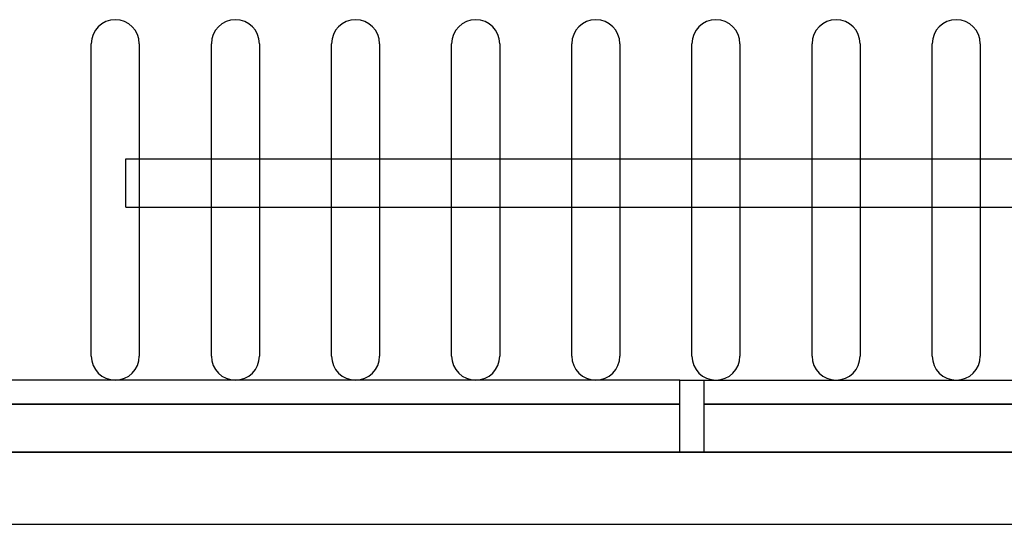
# Model space of a CAD drawing. Header units: millimetres. Extents: x -49.5 to 48, y -16 to 42.2.
# Tile 2 of 34: x -28 to 13, y -16 to 5. Entities that reach past the tile are written whole.
import ezdxf

# ---------------------------------------------------------------- set-up
doc = ezdxf.new("R2010")
doc.units = ezdxf.units.MM
doc.layers.add('MAIN-1', color=7, linetype='Continuous')
doc.layers.add('MAIN-2', color=7, linetype='Continuous')

msp = doc.modelspace()

# ---------------------------------------------------------------- linework, layer by layer
at = {"layer": 'MAIN-1'}
for p, q in [((-25, -9), (-25, 4)), ((-23, 4), (-23, -9)), ((-20, -9), (-20, 4)), ((-18, 4), (-18, -9)), ((-15, -9), (-15, 4)), ((-13, 4), (-13, -9)), ((-10, -9), (-10, 4)), ((-8, 4), (-8, -9)), ((-5, -9), (-5, 4)), ((-3, 4), (-3, -9)), ((0, -9), (0, 4)), ((2, 4), (2, -9)), ((5, -9), (5, 4)), ((7, 4), (7, -9)), ((10, -9), (10, 4)), ((12, 4), (12, -9)), ((-23.555, -0.796), (-23, -0.796)), ((-23.555, -2.796), (-23.555, -0.796)), ((-20, -0.796), (-18, -0.796)), ((-15, -0.796), (-13, -0.796)), ((-10, -0.796), (-8, -0.796)), ((-5, -0.796), (-3, -0.796)), ((0, -0.796), (2, -0.796)), ((5, -0.796), (7, -0.796)), ((10, -0.796), (12, -0.796)), ((-23.555, -2.796), (-23, -2.796)), ((-20, -2.796), (-18, -2.796)), ((-15, -2.796), (-13, -2.796)), ((-10, -2.796), (-8, -2.796)), ((-5, -2.796), (-3, -2.796)), ((0, -2.796), (2, -2.796)), ((5, -2.796), (7, -2.796)), ((10, -2.796), (12, -2.796)), ((43, -13), (-46, -13)), ((-44, -16), (43, -16))]:
    msp.add_line(p, q, dxfattribs=at)
for centre, start, end in [((-24, 4), 90, 180), ((-24, 4), 0, 90), ((-19, 4), 0, 180), ((-14, 4), 0, 180), ((-9, 4), 90, 180), ((-9, 4), 0, 90), ((-4, 4), 0, 180), ((1, 4), 90, 180), ((1, 4), 0, 90), ((6, 4), 0, 180), ((11, 4), 0, 180), ((-24, -9), 180, 270), ((-24, -9), 270, 0), ((-19, -9), 180, 0), ((-14, -9), 180, 270), ((-14, -9), 270, 0), ((-9, -9), 180, 0), ((-4, -9), 180, 270), ((-4, -9), 270, 0), ((1, -9), 180, 0), ((6, -9), 180, 270), ((6, -9), 270, 0), ((11, -9), 180, 0)]:
    msp.add_arc(centre, 1, start, end, dxfattribs=at)
at = {"layer": 'MAIN-2'}
for p, q in [((-24, 5), (-24, 5)), ((-9, 5), (-9, 5)), ((1, 5), (1, 5)), ((-25, 4), (-25, 4)), ((-25, 4), (-25, 4)), ((-23, 4), (-23, 4)), ((-23, 4), (-23, 4)), ((-20, 4), (-20, 4)), ((-20, 4), (-20, 4)), ((-18, 4), (-18, 4)), ((-18, 4), (-18, 4)), ((-15, 4), (-15, 4)), ((-15, 4), (-15, 4)), ((-13, 4), (-13, 4)), ((-13, 4), (-13, 4)), ((-10, 4), (-10, 4)), ((-10, 4), (-10, 4)), ((-8, 4), (-8, 4)), ((-8, 4), (-8, 4)), ((-5, 4), (-5, 4)), ((-5, 4), (-5, 4)), ((-3, 4), (-3, 4)), ((-3, 4), (-3, 4)), ((0, 4), (0, 4)), ((0, 4), (0, 4)), ((2, 4), (2, 4)), ((2, 4), (2, 4)), ((5, 4), (5, 4)), ((5, 4), (5, 4)), ((7, 4), (7, 4)), ((7, 4), (7, 4)), ((10, 4), (10, 4)), ((10, 4), (10, 4)), ((12, 4), (12, 4)), ((12, 4), (12, 4)), ((-23.555, -0.796), (-23.555, -0.796)), ((-23, -0.796), (-20, -0.796)), ((-18, -0.796), (-15, -0.796)), ((-13, -0.796), (-10, -0.796)), ((-8, -0.796), (-5, -0.796)), ((-3, -0.796), (0, -0.796)), ((2, -0.796), (5, -0.796)), ((7, -0.796), (10, -0.796)), ((12, -0.796), (15, -0.796)), ((-23.555, -2.796), (-23.555, -2.796)), ((-23, -2.796), (-20, -2.796)), ((-18, -2.796), (-15, -2.796)), ((-13, -2.796), (-10, -2.796)), ((-8, -2.796), (-5, -2.796)), ((-3, -2.796), (0, -2.796)), ((2, -2.796), (5, -2.796)), ((7, -2.796), (10, -2.796)), ((12, -2.796), (15, -2.796)), ((-25, -9), (-25, -9)), ((-25, -9), (-25, -9)), ((-23, -9), (-23, -9)), ((-23, -9), (-23, -9)), ((-20, -9), (-20, -9)), ((-20, -9), (-20, -9)), ((-18, -9), (-18, -9)), ((-18, -9), (-18, -9)), ((-15, -9), (-15, -9)), ((-15, -9), (-15, -9)), ((-13, -9), (-13, -9)), ((-13, -9), (-13, -9)), ((-10, -9), (-10, -9)), ((-10, -9), (-10, -9)), ((-8, -9), (-8, -9)), ((-8, -9), (-8, -9)), ((-5, -9), (-5, -9)), ((-5, -9), (-5, -9)), ((-3, -9), (-3, -9)), ((-3, -9), (-3, -9)), ((0, -9), (0, -9)), ((0, -9), (0, -9)), ((2, -9), (2, -9)), ((2, -9), (2, -9)), ((5, -9), (5, -9)), ((5, -9), (5, -9)), ((7, -9), (7, -9)), ((7, -9), (7, -9)), ((10, -9), (10, -9)), ((10, -9), (10, -9)), ((12, -9), (12, -9)), ((12, -9), (12, -9)), ((-0.5, -10), (-46, -10)), ((-0.5, -10), (0.5, -10)), ((-0.5, -11), (-0.5, -10)), ((-0.5, -10), (-0.5, -10)), ((-0.5, -10), (-0.5, -10)), ((0.5, -10), (0.5, -11)), ((0.5, -10), (0.5, -10)), ((0.5, -10), (44, -10)), ((0.5, -10), (0.5, -10)), ((-44, -11), (-0.5, -11)), ((-0.5, -11), (-44, -11)), ((-0.5, -13), (-0.5, -11)), ((0.5, -11), (42, -11)), ((42, -11), (0.5, -11)), ((0.5, -11), (0.5, -13)), ((-46, -13), (43, -13)), ((-42, -13), (-0.5, -13)), ((-0.5, -13), (-0.5, -13)), ((-0.5, -13), (-0.5, -13)), ((0.5, -13), (42, -13)), ((0.5, -13), (0.5, -13)), ((0.5, -13), (0.5, -13))]:
    msp.add_line(p, q, dxfattribs=at)

doc.saveas('drawing.dxf')
